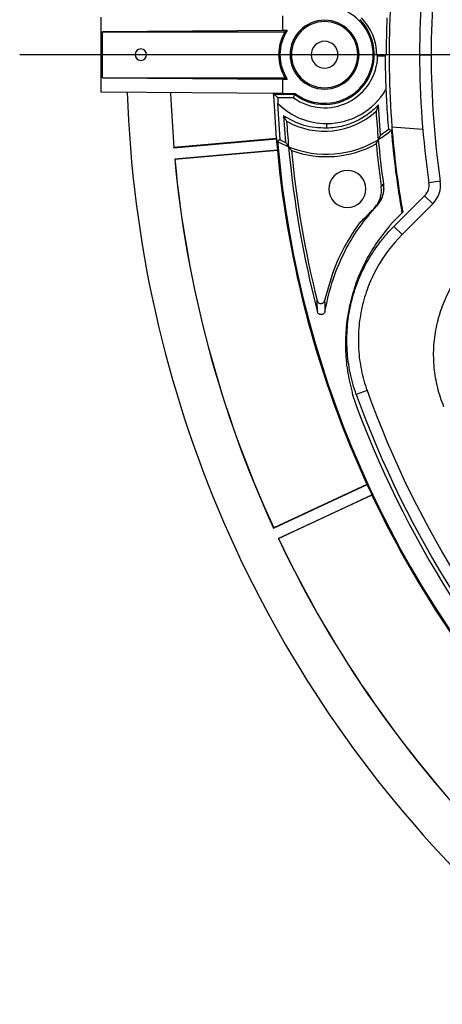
# Model space of a CAD drawing. Header units: millimetres. Extents: x 0 to 594, y 0 to 420.
# Tile 34 of 50: x 342 to 360, y 212 to 255. Entities that reach past the tile are written whole.
import ezdxf

# ---------------------------------------------------------------- set-up
doc = ezdxf.new("R2010")
doc.units = ezdxf.units.MM
doc.layers.add('SLD-0', color=7, linetype='Continuous')

# ---------------------------------------------------------------- blocks, each defined once
blk = doc.blocks.new('SW_CENTERMARKSYMBOL_1')
at = {"layer": 'SLD-0', "color": 0}
blk.add_line((-1.667, 0), (-55.86, 0), dxfattribs=at)

msp = doc.modelspace()

# ---------------------------------------------------------------- linework, layer by layer
at = {"color": 7, "linetype": 'Continuous', "lineweight": 25}
for p, q in [((345.171, 251.719), (345.171, 254.975)), ((353.062, 255.034), (353.062, 254.405)), ((353.062, 254.405), (345.229, 254.347)), ((345.229, 252.347), (345.229, 254.347)), ((345.229, 254.347), (353.164, 254.347)), ((353.268, 254.405), (353.062, 254.405)), ((353.454, 253.347), (353.396, 253.347)), ((356.338, 253.347), (356.396, 253.347)), ((357.179, 253.331), (357.164, 253.331)), ((357.179, 253.331), (357.565, 253.331)), ((357.179, 253.33), (357.565, 253.33)), ((357.207, 253.3), (357.536, 253.3)), ((357.565, 253.33), (357.565, 253.331)), ((357.58, 253.331), (357.565, 253.331)), ((359.035, 253.347), (359.535, 253.347)), ((345.229, 252.347), (353.062, 252.289)), ((345.229, 252.347), (353.164, 252.347)), ((353.062, 252.289), (353.062, 251.66)), ((353.062, 252.289), (353.268, 252.289)), ((353.062, 251.66), (345.171, 251.719)), ((353.596, 251.614), (352.704, 251.614)), ((353.548, 251.468), (352.855, 251.468)), ((353.062, 251.66), (353.618, 251.66)), ((352.959, 249.648), (352.867, 251.22)), ((357.251, 251.171), (357.14, 250.883)), ((357.335, 249.849), (357.251, 251.171)), ((353.102, 250.688), (353.196, 249.528)), ((354.982, 250.347), (354.982, 250.141)), ((357.826, 250.206), (359.172, 250.111)), ((348.328, 249.298), (352.8, 249.689)), ((352.796, 249.694), (348.333, 249.304)), ((348.371, 248.799), (352.843, 249.191)), ((352.841, 249.185), (348.378, 248.794)), ((359.936, 247.844), (359.442, 247.772)), ((357.915, 245.865), (359.254, 247.204)), ((359.607, 246.85), (359.254, 247.204)), ((359.607, 246.85), (358.269, 245.512)), ((358.266, 246.452), (357.797, 245.983)), ((358.298, 246.484), (358.266, 246.452)), ((358.269, 245.512), (357.915, 245.865)), ((356.75, 238.718), (356.279, 238.549)), ((352.677, 232.73), (356.745, 234.627)), ((356.74, 234.631), (352.68, 232.738)), ((352.889, 232.277), (356.957, 234.174)), ((356.957, 234.167), (352.896, 232.274))]:
    msp.add_line(p, q, dxfattribs=at)
at = {"color": 7, "linetype": 'Continuous', "lineweight": 25, "flags": 128}
for points in [[(357.207, 253.3), (357.191, 253.317), (357.179, 253.33)], [(357.565, 253.33), (357.549, 253.313), (357.536, 253.3)], [(348.189, 251.696), (348.2, 251.383), (348.328, 249.298)], [(348.195, 251.696), (348.206, 251.388), (348.333, 249.304)], [(352.796, 249.694), (352.682, 251.583), (352.679, 251.663)], [(352.8, 249.689), (352.685, 251.579), (352.682, 251.663)], [(352.855, 251.468), (352.77, 251.55), (352.704, 251.614)], [(353.548, 251.468), (353.575, 251.55), (353.596, 251.614)], [(357.678, 250.106), (357.747, 250.078), (357.8, 250.056)], [(352.796, 249.694), (352.798, 249.691), (352.8, 249.689)], [(352.959, 249.648), (352.896, 249.608), (352.847, 249.576)], [(348.328, 249.298), (348.331, 249.301), (348.333, 249.304)], [(352.841, 249.185), (352.842, 249.188), (352.843, 249.191)], [(348.371, 248.799), (348.375, 248.797), (348.378, 248.794)], [(357.362, 247.623), (357.413, 247.672), (357.453, 247.71)], [(357.453, 247.71), (357.457, 247.709), (357.461, 247.708)], [(357.161, 246.752), (357.157, 246.753), (357.153, 246.755)], [(356.74, 234.631), (356.743, 234.629), (356.745, 234.627)], [(356.957, 234.167), (356.957, 234.171), (356.957, 234.174)], [(352.677, 232.73), (352.679, 232.734), (352.68, 232.738)], [(352.889, 232.277), (352.893, 232.275), (352.896, 232.274)]]:
    msp.add_lwpolyline(points, dxfattribs=at)
at = {"color": 7, "linetype": 'Continuous', "lineweight": 25}
for centre, radius, start, end in [((397.482, 253.347), 39.775, 170.071, 184.53), ((397.482, 253.347), 38.447, 171.6619, 180), ((397.482, 253.347), 37.947, 171.6619, 180), ((354.896, 253.347), 2.116, 0, 71.1403), ((354.896, 253.347), 1.5, 0, 180), ((354.896, 253.347), 1.442, 0, 180), ((354.896, 253.347), 2.167, 233.1301, 45), ((354.896, 253.347), 2.268, 359.5959, 45), ((397.482, 253.347), 39.902, 177.6919, 180.023), ((354.896, 253.347), 2, 150, 210), ((354.896, 253.347), 1.942, 146.9791, 213.0209), ((354.896, 253.347), 0.583, 0, 180), ((346.896, 253.347), 0.25, 0, 180), ((346.896, 253.347), 0.25, 180, 0), ((354.896, 253.347), 1.5, 180, 0), ((354.896, 253.347), 1.442, 180, 0), ((354.896, 253.347), 2.312, 234.3489, 358.8465), ((354.896, 253.347), 2.116, 232.8577, 0), ((354.896, 253.347), 0.583, 180, 0), ((354.896, 253.347), 2.283, 359.562, 359.5985), ((397.482, 253.347), 39.946, 180.0668, 182.1882), ((397.482, 253.347), 38.447, 180, 188.3381), ((397.482, 253.347), 37.947, 180, 188.3381), ((354.982, 253.347), 3, 270, 329.443), ((397.482, 253.347), 51.2, 181.832, 225), ((397.482, 253.347), 44.666, 182.4107, 182.7298), ((354.982, 253.347), 3, 225.1601, 270), ((354.896, 253.347), 3.333, 240.279, 312.3299), ((397.482, 253.347), 40.417, 183.4956, 185.2547), ((397.482, 253.347), 44.333, 183.7439, 185.1845), ((354.982, 253.347), 4.333, 301.33, 310.5737), ((354.982, 253.347), 4.216, 303.9233, 309.7628), ((397.482, 253.347), 39.818, 184.7417, 189.9725), ((397.482, 253.347), 39.78, 184.5289, 189.9343), ((397.482, 253.347), 44.832, 184.6805, 185.3195), ((354.982, 253.347), 4.216, 241.3199, 244.9304), ((354.982, 253.347), 4.333, 247.5906, 301.33), ((397.482, 253.347), 40.417, 185.2547, 188.0203), ((397.482, 253.347), 44.835, 185.3269, 204.6731), ((397.482, 253.347), 44.832, 185.3195, 204.6805), ((397.482, 253.347), 44.794, 184.829, 225), ((354.982, 253.347), 4.333, 240.4814, 247.5906), ((397.482, 253.347), 44.333, 185.1845, 194.625), ((354.982, 253.347), 4.442, 249.8954, 299.1005), ((397.482, 253.347), 44.224, 185.4129, 194.0167), ((397.482, 253.347), 40.526, 185.4964, 188.1204), ((397.482, 253.347), 49.321, 185.2904, 204.7096), ((397.482, 253.347), 49.315, 185.2972, 204.7028), ((355.891, 247.502), 0.808, 45, 225), ((355.891, 247.502), 0.808, 225, 45), ((358.782, 247.675), 0.667, 315, 8.3381), ((358.782, 247.675), 1.167, 315, 8.3381), ((365.324, 240.367), 9.391, 143.2713, 144.0622), ((365.324, 240.367), 9.391, 190.5709, 191.5175), ((397.482, 253.347), 43.947, 199.7563, 250.2437), ((397.482, 253.347), 43.78, 199.7563, 250.2437), ((397.482, 253.347), 43.28, 199.7563, 250.2437), ((397.482, 253.347), 44.832, 204.6805, 205.3195), ((397.482, 253.347), 44.832, 205.3195, 224.6805), ((397.482, 253.347), 44.835, 205.3269, 224.6731), ((397.482, 253.347), 49.321, 205.2904, 224.7096), ((397.482, 253.347), 49.315, 205.2972, 224.7028)]:
    msp.add_arc(centre, radius, start, end, dxfattribs=at)
for points, knots in [([(353.268, 254.405), (353.248, 254.394), (353.212, 254.375), (353.179, 254.356), (353.164, 254.347)], [0, 0, 0, 0, 0.56, 1, 1, 1, 1]), ([(353.164, 252.347), (353.183, 252.336), (353.217, 252.317), (353.252, 252.297), (353.268, 252.289)], [0, 0, 0, 0, 0.56, 1, 1, 1, 1]), ([(357.565, 251.822), (357.575, 251.629), (357.593, 251.233), (357.631, 250.666), (357.663, 250.295), (357.678, 250.106)], [0, 0, 0, 0, 0.318962, 0.654519, 1, 1, 1, 1]), ([(357.251, 251.171), (357.182, 251.1), (357.04, 250.955), (356.797, 250.758), (356.523, 250.576), (356.165, 250.392), (355.655, 250.204), (355.23, 250.164), (354.982, 250.141)], [0, 0, 0, 0, 0.115884, 0.238029, 0.366436, 0.501104, 0.709327, 1, 1, 1, 1]), ([(354.982, 250.141), (354.648, 250.159), (353.979, 250.194), (353.395, 250.523), (353.102, 250.688)], [0, 0, 0, 0, 0.499432, 1, 1, 1, 1]), ([(353.102, 250.688), (353.129, 250.642), (353.176, 250.561), (353.223, 250.486), (353.243, 250.452)], [0, 0, 0, 0, 0.56, 1, 1, 1, 1]), ([(357.142, 249.465), (357.16, 249.498), (357.191, 249.558), (357.222, 249.619), (357.235, 249.646)], [0, 0, 0, 0, 0.56, 1, 1, 1, 1]), ([(357.335, 249.849), (357.316, 249.81), (357.283, 249.741), (357.25, 249.675), (357.235, 249.646)], [0, 0, 0, 0, 0.56, 1, 1, 1, 1]), ([(353.196, 249.528), (353.221, 249.493), (353.265, 249.429), (353.31, 249.368), (353.33, 249.341)], [0, 0, 0, 0, 0.56, 1, 1, 1, 1]), ([(353.455, 249.175), (353.432, 249.206), (353.39, 249.26), (353.348, 249.316), (353.33, 249.341)], [0, 0, 0, 0, 0.56, 1, 1, 1, 1]), ([(357.032, 246.632), (357.092, 246.7), (357.211, 246.836), (357.323, 247.085), (357.383, 247.352), (357.369, 247.532), (357.362, 247.623)], [0, 0, 0, 0, 0.249439, 0.499635, 0.74932, 1, 1, 1, 1]), ([(357.453, 247.71), (357.459, 247.581), (357.468, 247.419), (357.427, 247.253), (357.415, 247.212), (357.412, 247.202), (357.411, 247.199), (357.411, 247.198), (357.411, 247.198), (357.411, 247.198), (357.383, 247.111), (357.314, 246.95), (357.205, 246.817), (357.153, 246.755)], [0, 0, 0, 0, 0.37258, 0.468122, 0.492079, 0.498086, 0.499596, 0.499978, 0.500076, 0.500101, 0.500111, 0.765766, 1, 1, 1, 1]), ([(357.461, 247.708), (357.467, 247.622), (357.48, 247.449), (357.427, 247.194), (357.325, 246.954), (357.216, 246.819), (357.161, 246.752)], [0, 0, 0, 0, 0.249403, 0.499602, 0.748876, 1, 1, 1, 1]), ([(354.909, 242.161), (355.013, 242.633), (355.221, 243.58), (355.768, 244.82), (356.416, 245.887), (356.913, 246.464), (357.161, 246.752)], [0, 0, 0, 0, 0.279293, 0.560293, 0.780134, 1, 1, 1, 1]), ([(356.406, 246.006), (356.455, 246.055), (356.546, 246.146), (356.686, 246.286), (356.822, 246.422), (356.941, 246.541), (357.064, 246.664), (357.121, 246.721)], [0, 0, 0, 0, 0.2989214, 0.5632219, 0.7095494, 0.8652922, 1, 1, 1, 1]), ([(357.153, 246.755), (357.149, 246.75), (357.142, 246.742), (357.131, 246.731), (357.125, 246.725), (357.121, 246.721)], [0, 0, 0, 0, 0.2764928, 0.5585166, 1, 1, 1, 1]), ([(356.406, 246.006), (356.213, 245.72), (355.824, 245.144), (355.277, 244.028), (355.042, 243.166), (354.899, 242.641)], [0, 0, 0, 0, 0.27949, 0.561242, 1, 1, 1, 1]), ([(357.72, 245.879), (357.518, 245.628), (357.113, 245.127), (356.63, 244.287), (356.245, 243.398), (355.977, 242.468), (355.822, 241.514), (355.79, 240.549), (355.866, 239.584), (356.017, 238.958), (356.092, 238.644)], [0, 0, 0, 0, 0.125016, 0.250051, 0.375279, 0.500493, 0.625244, 0.749867, 0.875024, 1, 1, 1, 1]), ([(356.279, 238.549), (356.167, 238.861), (356.078, 239.179), (355.945, 239.821), (355.901, 240.146), (355.87, 240.64), (355.865, 240.806), (355.868, 241.138), (355.875, 241.303), (355.914, 241.795), (355.962, 242.119), (356.069, 242.6), (356.111, 242.759), (356.205, 243.076), (356.259, 243.234), (356.434, 243.698), (356.571, 243.997), (356.887, 244.571), (357.064, 244.848), (357.362, 245.246), (357.467, 245.375), (357.684, 245.626), (357.798, 245.748), (357.915, 245.865)], [0, 0, 0, 0, 0.125, 0.125, 0.25, 0.25, 0.3125, 0.3125, 0.375, 0.375, 0.5, 0.5, 0.5625, 0.5625, 0.625, 0.625, 0.75, 0.75, 0.875, 0.875, 0.9375, 0.9375, 1, 1, 1, 1]), ([(358.269, 245.512), (357.832, 245.075), (357.467, 244.588), (357.098, 243.917), (357.028, 243.779), (356.899, 243.499), (356.84, 243.358), (356.678, 242.929), (356.591, 242.637), (356.491, 242.191), (356.462, 242.041), (356.416, 241.737), (356.399, 241.584), (356.362, 241.124), (356.36, 240.819), (356.398, 240.211), (356.438, 239.909), (356.531, 239.457), (356.567, 239.306), (356.65, 239.01), (356.697, 238.863), (356.75, 238.718)], [0, 0, 0, 0, 0.25, 0.25, 0.3125, 0.3125, 0.375, 0.375, 0.5, 0.5, 0.5625, 0.5625, 0.625, 0.625, 0.75, 0.75, 0.875, 0.875, 0.9375, 0.9375, 1, 1, 1, 1]), ([(360.096, 238.003), (359.984, 238.276), (359.892, 238.557), (359.786, 238.988), (359.755, 239.132), (359.706, 239.422), (359.687, 239.567), (359.645, 240.003), (359.638, 240.295), (359.661, 240.735), (359.674, 240.883), (359.71, 241.176), (359.734, 241.321), (359.82, 241.752), (359.898, 242.033), (360.046, 242.446), (360.101, 242.582), (360.221, 242.851), (360.286, 242.985), (360.494, 243.374), (360.651, 243.621), (360.999, 244.09), (361.19, 244.312), (361.399, 244.521)], [0, 0, 0, 0, 0.125, 0.125, 0.1875, 0.1875, 0.25, 0.25, 0.375, 0.375, 0.4375, 0.4375, 0.5, 0.5, 0.625, 0.625, 0.6875, 0.6875, 0.75, 0.75, 0.875, 0.875, 1, 1, 1, 1]), ([(354.574, 242.636), (354.581, 242.618), (354.593, 242.583), (354.633, 242.541), (354.683, 242.514), (354.739, 242.506), (354.795, 242.516), (354.844, 242.544), (354.882, 242.587), (354.893, 242.623), (354.899, 242.641)], [0, 0, 0, 0, 0.125027, 0.249947, 0.374939, 0.499882, 0.624859, 0.749864, 0.874868, 1, 1, 1, 1]), ([(354.585, 242.153), (354.584, 242.207), (354.582, 242.297), (354.579, 242.422), (354.576, 242.529), (354.575, 242.6), (354.574, 242.636)], [0, 0, 0, 0, 0.34, 0.56, 0.78, 1, 1, 1, 1]), ([(354.899, 242.641), (354.9, 242.586), (354.902, 242.497), (354.904, 242.371), (354.907, 242.266), (354.908, 242.196), (354.909, 242.161)], [0, 0, 0, 0, 0.34, 0.56, 0.78, 1, 1, 1, 1]), ([(354.909, 242.161), (354.904, 242.143), (354.892, 242.107), (354.855, 242.065), (354.806, 242.036), (354.75, 242.025), (354.694, 242.033), (354.644, 242.059), (354.604, 242.101), (354.591, 242.136), (354.585, 242.153)], [0, 0, 0, 0, 0.125027, 0.249938, 0.374931, 0.499863, 0.624841, 0.749834, 0.874836, 1, 1, 1, 1])]:
    msp.add_open_spline(points, degree=3, knots=knots, dxfattribs=at)

# ---------------------------------------------------------------- block references
at = {"layer": 'SLD-0', "color": 7}
msp.add_blockref('SW_CENTERMARKSYMBOL_1', (397.482, 253.347), dxfattribs=at)

doc.saveas('drawing.dxf')
